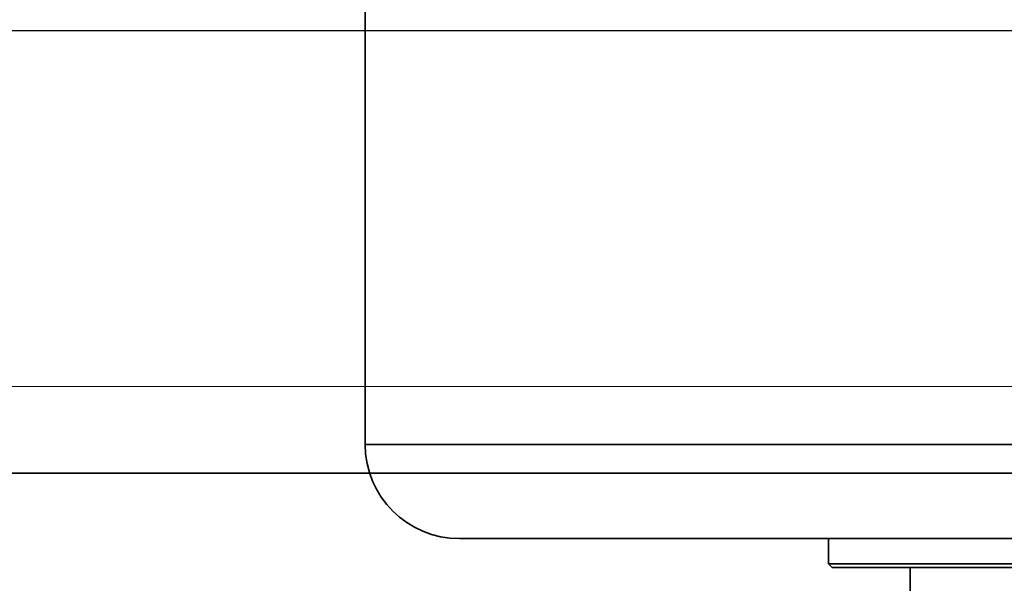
# Model space of a CAD drawing. Header units: millimetres. Extents: x 42175 to 97175, y 10092 to 468192.
# Tile 57 of 256: x 62382 to 62460, y 25754 to 25799. Entities that reach past the tile are written whole.
import ezdxf

# ---------------------------------------------------------------- set-up
doc = ezdxf.new("R2010")
doc.units = ezdxf.units.MM
doc.header["$XCLIPFRAME"] = 2
for name, color, linetype in [('EC-MTR_250-0_7OBJ', 8, 'Continuous'), ('FLUID-Wy2', 8, 'Continuous'), ('FLUID-Wy2-INS', 8, 'Continuous')]:
    doc.layers.add(name, color=color, linetype=linetype)
picture_1 = doc.add_image_def('image1.bmp', size_in_pixel=(951, 911))

msp = doc.modelspace()

# ---------------------------------------------------------------- linework, layer by layer
at = {"color": 8, "linetype": 'Continuous', "lineweight": 35, "ltscale": 100}
msp.add_line((62934.066, 25762.801), (61551.759, 25762.801), dxfattribs=at)
at = {"layer": 'EC-MTR_250-0_7OBJ', "color": 8, "linetype": 'Continuous', "lineweight": 35, "ltscale": 100}
for p, q in [((62409.409, 25823.602), (62409.409, 25765.102)), ((62409.409, 25765.102), (62511.109, 25765.102)), ((62416.909, 25757.602), (62446.259, 25757.602)), ((62446.259, 25755.602), (62446.259, 25757.602)), ((62446.259, 25757.602), (62474.259, 25757.602)), ((62446.559, 25755.302), (62446.259, 25755.602)), ((62446.259, 25755.602), (62474.259, 25755.602)), ((62446.559, 25755.302), (62452.759, 25755.302)), ((62452.759, 25752.302), (62452.759, 25755.302)), ((62452.759, 25755.302), (62467.759, 25755.302))]:
    msp.add_line(p, q, dxfattribs=at)
msp.add_arc((62416.909, 25765.102), 7.5, 180, 270, dxfattribs=at)
at = {"layer": 'FLUID-Wy2', "color": 8, "linetype": 'Continuous', "lineweight": 25, "ltscale": 100}
msp.add_line((63504.948, 25798.003), (61414.948, 25798.003), dxfattribs=at)
at = {"layer": 'FLUID-Wy2-INS', "color": 8, "linetype": 'Continuous', "lineweight": 13, "ltscale": 100}
msp.add_line((61359.948, 25769.719), (63559.948, 25769.719), dxfattribs=at)

# ---------------------------------------------------------------- pictures from other files: only their frames are drawn
at = {"color": 8, "lineweight": 13}
image = msp.add_image(picture_1, insert=(61504.134, 26425.821), size_in_units=(1986.021, 1904.625), rotation=-90, dxfattribs=at)
image.set_boundary_path([(-0.5, -0.5), (950.5, 910.5)])

doc.saveas('drawing.dxf')
